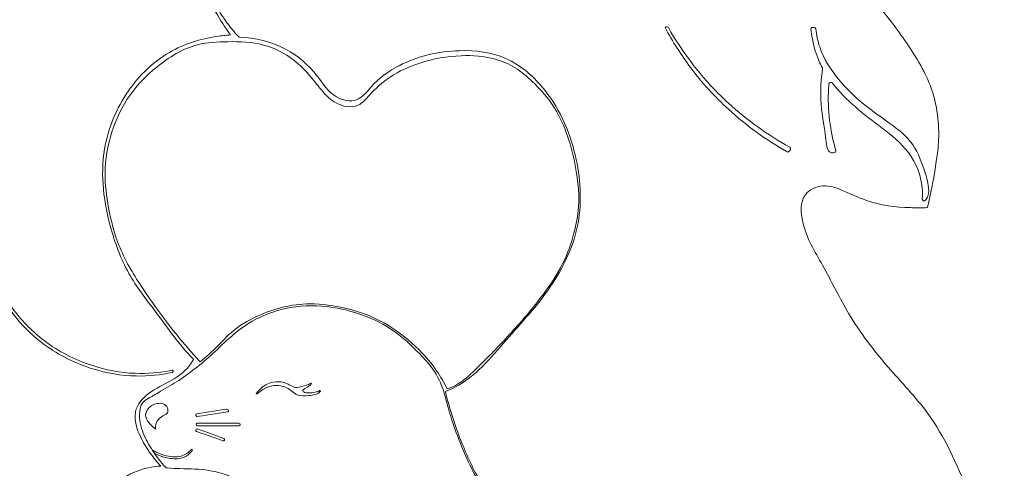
# Model space of a CAD drawing. Header units: millimetres. Extents: x -1459 to 125, y -3469 to 122.
# Tile 198 of 199: x -20 to 46, y 43 to 73. Entities that reach past the tile are written whole.
import ezdxf

# ---------------------------------------------------------------- set-up
doc = ezdxf.new("R2010")
doc.units = ezdxf.units.MM
doc.header["$MEASUREMENT"] = 0
doc.layers.add('Layer 1', color=7, linetype='Continuous')

msp = doc.modelspace()

# ---------------------------------------------------------------- linework, layer by layer
at = {"layer": 'Layer 1', "color": 18, "lineweight": 9}
for points, knots in [([(-6.2408, 71.6949), (-6.5921, 72.1958), (-6.9219, 72.712), (-7.2289, 73.2409), (-7.7159, 74.0804), (-8.1453, 74.9522), (-8.4942, 75.8558), (-8.7419, 76.4976), (-8.949, 77.1554), (-9.1127, 77.8241), (-9.3442, 78.769), (-9.4891, 79.7357), (-9.4502, 80.7202), (-9.42, 81.4823), (-9.2797, 82.2552), (-8.9159, 82.9133), (-8.6145, 83.4588), (-8.1597, 83.9255), (-7.6506, 84.2911), (-6.9936, 84.7629), (-6.2463, 85.0663), (-5.4854, 85.3593), (-5.0139, 85.5409), (-4.5371, 85.7185), (-4.1359, 86.0059), (-3.6657, 86.3427), (-3.2993, 86.8303), (-2.9849, 87.3322), (-2.4545, 88.1787), (-2.0718, 89.0659), (-1.5428, 89.8979), (-0.7498, 91.1449), (0.3719, 92.2677), (1.5238, 93.2352), (2.5363, 94.0857), (3.5722, 94.8163), (4.715, 95.3852), (6.2118, 96.1303), (7.8922, 96.598), (9.5852, 96.9162), (11.2405, 97.2273), (12.9079, 97.3954), (14.5625, 97.2806), (14.7316, 97.2689), (14.9005, 97.2542), (15.0259, 97.3464), (15.4085, 97.6276), (15.7277, 98.0384), (16.0315, 98.4643), (16.7108, 99.4168), (17.3124, 100.4448), (17.6283, 101.5537), (17.9212, 102.5822), (17.9682, 103.6801), (18.0795, 104.7473), (18.1779, 105.6909), (18.3265, 106.6105), (18.2531, 107.5938), (18.211, 108.1579), (18.0958, 108.743), (17.7671, 109.1559), (17.4537, 109.5497), (16.9461, 109.7869), (16.448, 109.989), (15.6489, 110.3132), (14.8743, 110.5469), (14.0875, 110.8221), (13.3408, 111.0834), (12.583, 111.3821), (11.9353, 111.8288), (11.2059, 112.3319), (10.6159, 113.0227), (10.0261, 113.7033), (9.1272, 114.7405), (8.2286, 115.754), (7.249, 116.6887), (6.3788, 117.519), (5.4447, 118.2872), (4.4719, 119.0146), (3.2265, 119.946), (1.9178, 120.8106), (0.48, 121.3748), (-1.0187, 121.9628), (-2.6577, 122.2243), (-4.2747, 122.2402), (-5.6034, 122.2534), (-6.9174, 122.1007), (-8.2257, 121.8768), (-10.2285, 121.534), (-12.2182, 121.0243), (-14.0722, 120.178), (-16.3619, 119.1327), (-18.4446, 117.5741), (-20.1754, 115.6719), (-21.744, 113.9479), (-23.0236, 111.9416), (-23.9544, 110.028), (-24.8588, 108.1687), (-25.434, 106.3969), (-25.5797, 103.8972), (-25.6211, 103.1887), (-25.6279, 102.4217), (-25.808, 101.7861), (-25.9483, 101.2913), (-26.1936, 100.8761), (-26.4402, 100.4594), (-27.2763, 99.0467), (-28.1265, 97.617), (-29.1983, 96.3829), (-30.6122, 94.7547), (-32.4118, 93.4671), (-34.198, 92.1815), (-35.6159, 91.161), (-37.0253, 90.1417), (-38.2249, 88.9182), (-39.7138, 87.3998), (-40.8795, 85.5668), (-41.9046, 83.6417), (-43.4215, 80.7934), (-44.6308, 77.7436), (-44.8205, 74.5816), (-44.8519, 74.0585), (-44.8554, 73.5323), (-44.8354, 73.0065)], [0, 0, 0, 0, 0.0243902, 0.0243902, 0.0243902, 0.0487805, 0.0487805, 0.0487805, 0.0731707, 0.0731707, 0.0731707, 0.097561, 0.097561, 0.097561, 0.1219512, 0.1219512, 0.1219512, 0.1463415, 0.1463415, 0.1463415, 0.1707317, 0.1707317, 0.1707317, 0.195122, 0.195122, 0.195122, 0.2195122, 0.2195122, 0.2195122, 0.2439024, 0.2439024, 0.2439024, 0.2682927, 0.2682927, 0.2682927, 0.2926829, 0.2926829, 0.2926829, 0.3170732, 0.3170732, 0.3170732, 0.3414634, 0.3414634, 0.3414634, 0.3658537, 0.3658537, 0.3658537, 0.3902439, 0.3902439, 0.3902439, 0.4146341, 0.4146341, 0.4146341, 0.4390244, 0.4390244, 0.4390244, 0.4634146, 0.4634146, 0.4634146, 0.4878049, 0.4878049, 0.4878049, 0.5121951, 0.5121951, 0.5121951, 0.5365854, 0.5365854, 0.5365854, 0.5609756, 0.5609756, 0.5609756, 0.5853659, 0.5853659, 0.5853659, 0.6097561, 0.6097561, 0.6097561, 0.6341463, 0.6341463, 0.6341463, 0.6585366, 0.6585366, 0.6585366, 0.6829268, 0.6829268, 0.6829268, 0.7073171, 0.7073171, 0.7073171, 0.7317073, 0.7317073, 0.7317073, 0.7560976, 0.7560976, 0.7560976, 0.7804878, 0.7804878, 0.7804878, 0.804878, 0.804878, 0.804878, 0.8292683, 0.8292683, 0.8292683, 0.8536585, 0.8536585, 0.8536585, 0.8780488, 0.8780488, 0.8780488, 0.902439, 0.902439, 0.902439, 0.9268293, 0.9268293, 0.9268293, 0.9512195, 0.9512195, 0.9512195, 0.9756098, 0.9756098, 0.9756098, 1, 1, 1, 1]), ([(40.4753, 60.1234), (40.8176, 61.5445), (40.9397, 62.3262), (41.0261, 62.9017), (41.1626, 63.8108), (41.2098, 64.2057), (41.2278, 64.6835), (41.2644, 65.6544), (41.1803, 66.9674), (40.6565, 68.3229), (40.2692, 69.3251), (39.6415, 70.3504), (38.9632, 71.3305), (38.3356, 72.2373), (37.6647, 73.1053), (36.9507, 73.9343), (36.0125, 75.0237), (35, 76.0455), (34.034, 77.1275), (33.0802, 78.1958), (32.1718, 79.3227), (31.4684, 80.5472), (31.0915, 81.2035), (30.7735, 81.8877), (30.5155, 82.5716), (30.3149, 83.1034), (30.1506, 83.6349), (30.009, 84.2808), (29.9255, 84.6621), (29.8498, 85.0833), (29.7636, 85.4548), (29.4841, 86.6586), (29.0933, 87.3407), (28.5494, 88.2298), (27.916, 89.2652), (27.075, 90.5811), (26.1388, 91.6538), (24.6511, 93.3584), (22.9229, 94.449), (21.0193, 95.3079), (19.5185, 95.985), (17.9085, 96.5182), (16.2695, 96.7856), (15.2459, 96.9525), (14.2111, 97.0159), (13.1776, 97.0059), (12.1032, 96.9955), (11.0304, 96.9058), (9.9648, 96.7369), (8.9441, 96.5751), (7.9302, 96.3407), (6.9619, 96.0195), (6.0222, 95.7078), (5.1256, 95.3145), (4.2114, 94.7964), (3.5366, 94.4139), (2.8523, 93.9635), (2.2555, 93.4999), (1.6797, 93.0527), (1.1853, 92.5933), (0.716, 92.1588), (0.2093, 91.6896), (-0.2682, 91.2496), (-0.7564, 90.6369), (-1.1694, 90.1185), (-1.5902, 89.4766), (-1.9295, 88.8771), (-2.2706, 88.2743), (-2.5293, 87.7144), (-2.8699, 87.1624), (-3.0845, 86.8146), (-3.3316, 86.47), (-3.6331, 86.1871), (-3.9306, 85.908), (-4.2811, 85.689), (-4.6492, 85.5147), (-5.0583, 85.3209), (-5.4889, 85.1822), (-5.9042, 85.0067), (-6.4438, 84.7788), (-6.9571, 84.489), (-7.4434, 84.1549), (-7.7803, 83.9235), (-8.1042, 83.6708), (-8.3698, 83.363), (-8.6542, 83.0334), (-8.8719, 82.6408), (-9.0124, 82.2273), (-9.1354, 81.8651), (-9.1991, 81.487), (-9.2365, 81.1066), (-9.2991, 80.4699), (-9.2879, 79.8271), (-9.2066, 79.1939), (-9.1199, 78.5184), (-8.9534, 77.854), (-8.7434, 77.2065), (-8.5238, 76.5295), (-8.2568, 75.8711), (-7.9664, 75.2191), (-7.5129, 74.2009), (-7.0025, 73.1985), (-6.3227, 72.3203), (-6.1128, 72.0491), (-5.8867, 71.7898), (-5.6486, 71.5419)], [0, 0, 0, 0, 0.0285714, 0.0285714, 0.0285714, 0.0571429, 0.0571429, 0.0571429, 0.0857143, 0.0857143, 0.0857143, 0.1142857, 0.1142857, 0.1142857, 0.1428571, 0.1428571, 0.1428571, 0.1714286, 0.1714286, 0.1714286, 0.2, 0.2, 0.2, 0.2285714, 0.2285714, 0.2285714, 0.2571429, 0.2571429, 0.2571429, 0.2857143, 0.2857143, 0.2857143, 0.3142857, 0.3142857, 0.3142857, 0.3428571, 0.3428571, 0.3428571, 0.3714286, 0.3714286, 0.3714286, 0.4, 0.4, 0.4, 0.4285714, 0.4285714, 0.4285714, 0.4571429, 0.4571429, 0.4571429, 0.4857143, 0.4857143, 0.4857143, 0.5142857, 0.5142857, 0.5142857, 0.5428571, 0.5428571, 0.5428571, 0.5714286, 0.5714286, 0.5714286, 0.6, 0.6, 0.6, 0.6285714, 0.6285714, 0.6285714, 0.6571429, 0.6571429, 0.6571429, 0.6857143, 0.6857143, 0.6857143, 0.7142857, 0.7142857, 0.7142857, 0.7428571, 0.7428571, 0.7428571, 0.7714286, 0.7714286, 0.7714286, 0.8, 0.8, 0.8, 0.8285714, 0.8285714, 0.8285714, 0.8571429, 0.8571429, 0.8571429, 0.8857143, 0.8857143, 0.8857143, 0.9142857, 0.9142857, 0.9142857, 0.9428571, 0.9428571, 0.9428571, 0.9714286, 0.9714286, 0.9714286, 1, 1, 1, 1]), ([(22.894, 72.1953), (23.3962, 71.2541), (23.9712, 70.3496), (24.6133, 69.4975), (25.368, 68.4961), (26.2154, 67.5672), (27.1414, 66.719), (28.3355, 65.6251), (29.6604, 64.6656), (31.0681, 63.8622)], [0, 0, 0, 0, 0.3333333, 0.3333333, 0.3333333, 0.6666667, 0.6666667, 0.6666667, 1, 1, 1, 1]), ([(31.2497, 64.1697), (29.7743, 64.9935), (28.3867, 65.9882), (27.1414, 67.1289), (26.2154, 67.9771), (25.368, 68.9061), (24.6133, 69.9075), (24.0665, 70.6331), (23.5684, 71.3967), (23.1225, 72.1886)], [0, 0, 0, 0, 0.3333333, 0.3333333, 0.3333333, 0.6666667, 0.6666667, 0.6666667, 1, 1, 1, 1]), ([(32.7805, 72.1993), (32.7451, 72.1998), (32.7039, 72.1735), (32.6922, 72.1603), (32.6687, 72.1338), (32.6617, 72.0854), (32.6641, 72.0679)], [0, 0, 0, 0, 0.5, 0.5, 0.5, 1, 1, 1, 1]), ([(32.6641, 72.0679), (32.6918, 71.8642), (32.726, 71.6612), (32.7655, 71.4589), (32.8643, 70.9532), (32.9965, 70.4521), (33.1988, 69.9795), (33.2709, 69.8114), (33.3518, 69.6468), (33.44, 69.4862)], [0, 0, 0, 0, 0.3333333, 0.3333333, 0.3333333, 0.6666667, 0.6666667, 0.6666667, 1, 1, 1, 1]), ([(40.3438, 60.6106), (40.4126, 60.6977), (40.469, 60.793), (40.5059, 60.8943), (40.5889, 61.122), (40.5736, 61.3798), (40.5358, 61.6265), (40.4766, 62.0121), (40.3623, 62.3704), (40.2369, 62.7323), (40.0204, 63.3572), (39.7708, 63.9927), (39.3702, 64.5105), (39.0383, 64.9396), (38.6025, 65.2878), (38.1599, 65.6162), (37.6054, 66.0275), (37.0401, 66.4077), (36.5012, 66.8266), (35.7773, 67.3894), (35.1012, 68.0221), (34.5138, 68.7393), (33.9833, 69.387), (33.5253, 70.1037), (33.2586, 70.8911), (33.127, 71.2797), (33.042, 71.6856), (32.9966, 72.0948)], [0, 0, 0, 0, 0.1111111, 0.1111111, 0.1111111, 0.2222222, 0.2222222, 0.2222222, 0.3333333, 0.3333333, 0.3333333, 0.4444444, 0.4444444, 0.4444444, 0.5555556, 0.5555556, 0.5555556, 0.6666667, 0.6666667, 0.6666667, 0.7777778, 0.7777778, 0.7777778, 0.8888889, 0.8888889, 0.8888889, 1, 1, 1, 1]), ([(-8.7078, 49.9481), (-8.8921, 50.1386), (-9.0717, 50.3332), (-9.2457, 50.5324), (-9.9343, 51.3207), (-10.535, 52.1806), (-11.1643, 53.0229), (-11.779, 53.8457), (-12.4212, 54.6516), (-12.9353, 55.5318), (-13.5031, 56.5039), (-13.9148, 57.5666), (-14.2266, 58.668), (-14.7237, 60.4231), (-14.9672, 62.2762), (-14.6694, 64.0548), (-14.4374, 65.4403), (-13.8769, 66.7804), (-13.0644, 67.9473), (-12.3366, 68.9926), (-11.4065, 69.8988), (-10.3157, 70.53), (-9.3472, 71.0904), (-8.2519, 71.4342), (-7.1426, 71.6), (-6.8428, 71.6448), (-6.542, 71.6766), (-6.2408, 71.6949)], [0, 0, 0, 0, 0.1111111, 0.1111111, 0.1111111, 0.2222222, 0.2222222, 0.2222222, 0.3333333, 0.3333333, 0.3333333, 0.4444444, 0.4444444, 0.4444444, 0.5555556, 0.5555556, 0.5555556, 0.6666667, 0.6666667, 0.6666667, 0.7777778, 0.7777778, 0.7777778, 0.8888889, 0.8888889, 0.8888889, 1, 1, 1, 1]), ([(-5.6486, 71.5419), (-4.5746, 71.5054), (-3.4857, 71.25), (-2.5382, 70.7458), (-1.7143, 70.3074), (-0.9973, 69.681), (-0.4207, 68.9407), (-0.0287, 68.4374), (0.2984, 67.8815), (0.8637, 67.5522), (1.2731, 67.3136), (1.8074, 67.1939), (2.2175, 67.3439), (2.6077, 67.4865), (2.8856, 67.8732), (3.1895, 68.2117), (3.7385, 68.8231), (4.3727, 69.2773), (5.064, 69.6349), (6.2931, 70.2708), (7.7027, 70.6013), (9.1255, 70.6416), (10.1907, 70.6718), (11.2633, 70.5393), (12.2149, 70.1209), (13.249, 69.6663), (14.1402, 68.8741), (14.8531, 67.9687), (15.9137, 66.6219), (16.5797, 65.0245), (16.9359, 63.3519), (17.2558, 61.85), (17.3259, 60.2874), (17.0053, 58.8045), (16.6966, 57.3759), (16.0253, 56.0212), (15.2002, 54.8125), (14.3273, 53.5335), (13.2821, 52.4179), (12.2496, 51.237), (11.21, 50.0479), (10.1832, 48.7925), (8.813, 48.0781), (8.6055, 47.9699), (8.39, 47.8741), (8.1693, 47.7891)], [0, 0, 0, 0, 0.0666667, 0.0666667, 0.0666667, 0.1333333, 0.1333333, 0.1333333, 0.2, 0.2, 0.2, 0.2666667, 0.2666667, 0.2666667, 0.3333333, 0.3333333, 0.3333333, 0.4, 0.4, 0.4, 0.4666667, 0.4666667, 0.4666667, 0.5333333, 0.5333333, 0.5333333, 0.6, 0.6, 0.6, 0.6666667, 0.6666667, 0.6666667, 0.7333333, 0.7333333, 0.7333333, 0.8, 0.8, 0.8, 0.8666667, 0.8666667, 0.8666667, 0.9333333, 0.9333333, 0.9333333, 1, 1, 1, 1]), ([(8.2833, 47.9666), (8.4751, 48.0285), (8.6623, 48.1037), (8.8395, 48.1955), (9.4399, 48.5063), (9.9263, 49.0068), (10.4119, 49.4899), (10.8002, 49.8762), (11.1879, 50.2513), (11.5634, 50.6414), (11.9145, 51.0062), (12.255, 51.3841), (12.5957, 51.7611), (12.9822, 52.1887), (13.3691, 52.6152), (13.7393, 53.0555), (14.0689, 53.4476), (14.3852, 53.8507), (14.6922, 54.2626), (15.187, 54.9263), (15.6578, 55.6127), (16.0264, 56.3511), (16.3548, 57.0092), (16.6021, 57.7087), (16.7887, 58.4238), (16.9379, 58.9954), (17.0482, 59.577), (17.0905, 60.1629), (17.1668, 61.2212), (17.0209, 62.2933), (16.7927, 63.3371), (16.6375, 64.047), (16.4441, 64.7438), (16.175, 65.4156), (15.9279, 66.0325), (15.6169, 66.6283), (15.2339, 67.1705), (14.8718, 67.683), (14.4454, 68.1477), (13.9887, 68.5823), (13.633, 68.9208), (13.2589, 69.2412), (12.8425, 69.4969), (12.4358, 69.7466), (11.9888, 69.9346), (11.5275, 70.0647), (10.7825, 70.2748), (10.0004, 70.3336), (9.2263, 70.3038), (8.2868, 70.2676), (7.3591, 70.101), (6.4619, 69.8107), (5.755, 69.5819), (5.067, 69.2763), (4.4595, 68.8693), (3.9567, 68.5323), (3.5089, 68.1257), (3.0848, 67.6589), (2.8495, 67.3999), (2.6214, 67.1223), (2.3227, 66.9865), (1.8857, 66.7877), (1.2973, 66.8922), (0.8434, 67.1359), (0.4812, 67.3303), (0.2045, 67.6134), (-0.0532, 67.9129), (-0.33, 68.2346), (-0.585, 68.5751), (-0.8601, 68.8991), (-1.2024, 69.3022), (-1.5758, 69.6798), (-1.9958, 70.0049), (-2.5942, 70.4683), (-3.287, 70.8252), (-4.0131, 71.021), (-4.7897, 71.2305), (-5.6041, 71.2554), (-6.4188, 71.2452), (-7.1025, 71.2366), (-7.7863, 71.2031), (-8.436, 71.036), (-9.4343, 70.7792), (-10.352, 70.2069), (-11.1706, 69.5417), (-11.8591, 68.9822), (-12.4775, 68.3569), (-12.9787, 67.6439), (-13.5, 66.9023), (-13.8943, 66.0656), (-14.1741, 65.1933), (-14.4617, 64.2966), (-14.6282, 63.3621), (-14.6373, 62.4289), (-14.6449, 61.6487), (-14.5426, 60.8694), (-14.3982, 60.0978), (-14.2388, 59.2455), (-14.0282, 58.4026), (-13.7109, 57.6023), (-13.3247, 56.6285), (-12.7804, 55.7178), (-12.2016, 54.8379), (-11.7209, 54.1071), (-11.2164, 53.3977), (-10.6924, 52.7011), (-10.1624, 51.9965), (-9.6125, 51.305), (-9.0338, 50.639), (-8.7838, 50.3513), (-8.5285, 50.0683), (-8.2684, 49.7898)], [0, 0, 0, 0, 0.027027, 0.027027, 0.027027, 0.0540541, 0.0540541, 0.0540541, 0.0810811, 0.0810811, 0.0810811, 0.1081081, 0.1081081, 0.1081081, 0.1351351, 0.1351351, 0.1351351, 0.1621622, 0.1621622, 0.1621622, 0.1891892, 0.1891892, 0.1891892, 0.2162162, 0.2162162, 0.2162162, 0.2432432, 0.2432432, 0.2432432, 0.2702703, 0.2702703, 0.2702703, 0.2972973, 0.2972973, 0.2972973, 0.3243243, 0.3243243, 0.3243243, 0.3513514, 0.3513514, 0.3513514, 0.3783784, 0.3783784, 0.3783784, 0.4054054, 0.4054054, 0.4054054, 0.4324324, 0.4324324, 0.4324324, 0.4594595, 0.4594595, 0.4594595, 0.4864865, 0.4864865, 0.4864865, 0.5135135, 0.5135135, 0.5135135, 0.5405405, 0.5405405, 0.5405405, 0.5675676, 0.5675676, 0.5675676, 0.5945946, 0.5945946, 0.5945946, 0.6216216, 0.6216216, 0.6216216, 0.6486486, 0.6486486, 0.6486486, 0.6756757, 0.6756757, 0.6756757, 0.7027027, 0.7027027, 0.7027027, 0.7297297, 0.7297297, 0.7297297, 0.7567568, 0.7567568, 0.7567568, 0.7837838, 0.7837838, 0.7837838, 0.8108108, 0.8108108, 0.8108108, 0.8378378, 0.8378378, 0.8378378, 0.8648649, 0.8648649, 0.8648649, 0.8918919, 0.8918919, 0.8918919, 0.9189189, 0.9189189, 0.9189189, 0.9459459, 0.9459459, 0.9459459, 0.972973, 0.972973, 0.972973, 1, 1, 1, 1]), ([(33.4531, 69.4135), (33.3499, 68.7141), (33.3022, 68.0113), (33.3333, 67.3645), (33.3744, 66.5123), (33.5523, 65.7573), (33.677, 64.6599), (33.7188, 64.2924), (33.7546, 63.8865), (34.0058, 63.8081), (34.0741, 63.7868), (34.1583, 63.7898), (34.2446, 63.8067)], [0, 0, 0, 0, 0.25, 0.25, 0.25, 0.5, 0.5, 0.5, 0.75, 0.75, 0.75, 1, 1, 1, 1]), ([(34.3337, 63.9519), (34.1696, 64.5317), (34.0457, 65.1234), (33.9609, 65.7208), (33.8633, 66.4088), (33.8174, 67.1044), (33.8414, 67.7979), (33.8485, 68.0024), (33.8616, 68.2068), (33.8804, 68.4106)], [0, 0, 0, 0, 0.3333333, 0.3333333, 0.3333333, 0.6666667, 0.6666667, 0.6666667, 1, 1, 1, 1]), ([(33.8804, 68.4106), (33.8852, 68.4615), (33.9363, 68.5025), (33.9607, 68.5103), (34.0094, 68.5258), (34.0671, 68.4947), (34.0837, 68.4752)], [0, 0, 0, 0, 0.5, 0.5, 0.5, 1, 1, 1, 1]), ([(34.0837, 68.4752), (34.5701, 67.9072), (35.0898, 67.3643), (35.6495, 66.8714), (36.2207, 66.3684), (36.8336, 65.9174), (37.4426, 65.4519), (38.0846, 64.9612), (38.7222, 64.4544), (39.2059, 63.8081), (39.7147, 63.1282), (40.0531, 62.2937), (40.1323, 61.4472), (40.1559, 61.1953), (40.1565, 60.9423), (40.1374, 60.6911)], [0, 0, 0, 0, 0.2, 0.2, 0.2, 0.4, 0.4, 0.4, 0.6, 0.6, 0.6, 0.8, 0.8, 0.8, 1, 1, 1, 1]), ([(31.2908, 64.0061), (31.3088, 64.0342), (31.3096, 64.0806), (31.3056, 64.0968), (31.2974, 64.1291), (31.2643, 64.1615), (31.2497, 64.1697)], [0, 0, 0, 0, 0.5, 0.5, 0.5, 1, 1, 1, 1]), ([(34.2446, 63.8067), (34.2778, 63.8132), (34.3122, 63.8454), (34.321, 63.8598), (34.3387, 63.8886), (34.3383, 63.9356), (34.3337, 63.9519)], [0, 0, 0, 0, 0.5, 0.5, 0.5, 1, 1, 1, 1]), ([(37.2861, -4.5856), (37.9381, -3.6101), (38.4315, -2.5083), (38.8242, -1.3241), (38.9875, -0.8319), (39.1333, -0.3255), (39.0325, 0.1339), (38.9432, 0.5408), (38.6603, 0.9108), (38.4077, 1.2794), (38.1522, 1.6521), (37.9276, 2.0234), (37.644, 2.3555), (37.3946, 2.6475), (37.0997, 2.9093), (36.915, 3.2581), (36.7579, 3.5548), (36.6807, 3.9145), (36.7415, 4.23), (36.8232, 4.6546), (37.1547, 4.9991), (37.4704, 5.3408), (38.4147, 6.3629), (39.2176, 7.3596), (39.9698, 8.4303), (40.6335, 9.3752), (41.2578, 10.3776), (41.8096, 11.4156), (43.1363, 13.9115), (44.0437, 16.6125), (44.6213, 19.3649), (45.1195, 21.7388), (45.3723, 24.1509), (45.4892, 26.5853), (45.6317, 29.5534), (45.5721, 32.5546), (44.9685, 35.4371), (44.5671, 37.3536), (43.9253, 39.2177), (43.1981, 41.0606), (42.4666, 42.9145), (41.6486, 44.7471), (40.4905, 46.337), (39.6971, 47.4262), (38.7441, 48.4015), (37.8523, 49.4265), (36.8769, 50.5475), (35.9747, 51.728), (35.2141, 53.0019), (34.5786, 54.0663), (34.0419, 55.1959), (33.4437, 56.265), (32.9331, 57.1775), (32.3777, 58.046), (32.1246, 59.1461), (31.9771, 59.7877), (31.9323, 60.5081), (32.2982, 60.9859), (32.5594, 61.3271), (33.03, 61.5447), (33.4784, 61.5761), (33.9135, 61.6065), (34.3277, 61.4618), (34.7281, 61.2984), (35.2927, 61.0679), (35.8296, 60.8002), (36.3943, 60.6041), (37.3298, 60.2793), (38.3413, 60.151), (39.3449, 60.1181), (39.723, 60.1057), (40.0999, 60.1068), (40.4753, 60.1234)], [0, 0, 0, 0, 0.0416667, 0.0416667, 0.0416667, 0.0833333, 0.0833333, 0.0833333, 0.125, 0.125, 0.125, 0.1666667, 0.1666667, 0.1666667, 0.2083333, 0.2083333, 0.2083333, 0.25, 0.25, 0.25, 0.2916667, 0.2916667, 0.2916667, 0.3333333, 0.3333333, 0.3333333, 0.375, 0.375, 0.375, 0.4166667, 0.4166667, 0.4166667, 0.4583333, 0.4583333, 0.4583333, 0.5, 0.5, 0.5, 0.5416667, 0.5416667, 0.5416667, 0.5833333, 0.5833333, 0.5833333, 0.625, 0.625, 0.625, 0.6666667, 0.6666667, 0.6666667, 0.7083333, 0.7083333, 0.7083333, 0.75, 0.75, 0.75, 0.7916667, 0.7916667, 0.7916667, 0.8333333, 0.8333333, 0.8333333, 0.875, 0.875, 0.875, 0.9166667, 0.9166667, 0.9166667, 0.9583333, 0.9583333, 0.9583333, 1, 1, 1, 1]), ([(40.1374, 60.6911), (40.1331, 60.6341), (40.1841, 60.5849), (40.2108, 60.5745), (40.264, 60.5537), (40.3261, 60.5881), (40.3438, 60.6106)], [0, 0, 0, 0, 0.5, 0.5, 0.5, 1, 1, 1, 1]), ([(-22.6405, 56.9216), (-22.5431, 56.4752), (-22.4152, 56.0348), (-22.2554, 55.6061), (-21.8984, 54.6475), (-21.3822, 53.747), (-20.752, 52.9381), (-20.1587, 52.1766), (-19.4643, 51.4964), (-18.6879, 50.9255), (-17.7233, 50.2164), (-16.6323, 49.6761), (-15.4868, 49.32), (-14.533, 49.0235), (-13.5416, 48.8547), (-12.5448, 48.8354), (-11.7275, 48.8196), (-10.9065, 48.9043), (-10.1079, 49.0769)], [0, 0, 0, 0, 0.1666667, 0.1666667, 0.1666667, 0.3333333, 0.3333333, 0.3333333, 0.5, 0.5, 0.5, 0.6666667, 0.6666667, 0.6666667, 0.8333333, 0.8333333, 0.8333333, 1, 1, 1, 1]), ([(-10.1364, 49.2224), (-10.9508, 49.0577), (-11.7872, 48.9842), (-12.618, 49.0146), (-13.6144, 49.051), (-14.6028, 49.2367), (-15.5513, 49.5496), (-16.6905, 49.9253), (-17.7721, 50.4843), (-18.7243, 51.2099), (-19.4908, 51.794), (-20.1735, 52.4861), (-20.7536, 53.2576), (-21.3698, 54.0772), (-21.8704, 54.9865), (-22.211, 55.951), (-22.3271, 56.2799), (-22.4246, 56.6152), (-22.5042, 56.9546)], [0, 0, 0, 0, 0.1666667, 0.1666667, 0.1666667, 0.3333333, 0.3333333, 0.3333333, 0.5, 0.5, 0.5, 0.6666667, 0.6666667, 0.6666667, 0.8333333, 0.8333333, 0.8333333, 1, 1, 1, 1]), ([(17.7675, -4.5856), (18.1472, -4.257), (18.5019, -3.8977), (18.8265, -3.5151), (19.2836, -2.9763), (19.681, -2.3912), (20.0018, -1.7521), (20.2193, -1.3188), (20.4016, -0.8608), (20.4465, -0.3862), (20.4798, -0.0351), (20.4378, 0.3251), (20.3274, 0.67), (20.2269, 0.9843), (20.0695, 1.2859), (19.835, 1.5037), (19.6334, 1.6909), (19.3747, 1.8162), (19.1119, 1.916), (18.7805, 2.0419), (18.4425, 2.1274), (18.1166, 2.2531), (17.9025, 2.3356), (17.6936, 2.4355), (17.5178, 2.5954), (17.3704, 2.7294), (17.2463, 2.9057), (17.192, 3.0943), (17.1495, 3.2415), (17.1497, 3.3963), (17.1648, 3.547), (17.2234, 4.1318), (17.5075, 4.656), (17.7238, 5.2005), (18.2141, 6.435), (18.3559, 7.7742), (18.4189, 9.1115), (18.5113, 11.0745), (18.4341, 13.0334), (17.9972, 14.9251), (17.8842, 15.4146), (17.7471, 15.8996), (17.5854, 16.3761), (17.3579, 17.0467), (17.0818, 17.7005), (16.7717, 18.3369), (16.4185, 19.0617), (16.0211, 19.7639), (15.605, 20.4546), (15.208, 21.1136), (14.7941, 21.7621), (14.3893, 22.4154), (13.9586, 23.1107), (13.5383, 23.8114), (13.1638, 24.5436), (12.8534, 25.1507), (12.5745, 25.7795), (12.3206, 26.3943), (12.091, 26.9506), (11.8819, 27.4955), (11.7621, 28.16), (11.6627, 28.7117), (11.6248, 29.3459), (11.7522, 29.8054), (11.8238, 30.0636), (11.9475, 30.2667), (12.135, 30.4455), (12.3291, 30.6307), (12.5916, 30.7898), (12.8811, 30.8697), (13.3064, 30.9871), (13.7902, 30.9335), (14.2442, 30.9232), (14.6486, 30.9141), (15.0294, 30.9393), (15.3988, 31.0635), (15.7225, 31.1724), (16.0375, 31.3572), (16.2702, 31.5882), (16.4516, 31.7683), (16.583, 31.9764), (16.6639, 32.197), (16.7437, 32.4145), (16.7744, 32.6442), (16.7591, 32.8864), (16.7409, 33.1746), (16.6576, 33.4807), (16.4989, 33.7627), (16.2407, 34.2214), (15.7829, 34.6166), (15.3854, 35.0129), (14.5383, 35.8577), (13.9652, 36.708), (13.3516, 37.5782), (12.8915, 38.2309), (12.4085, 38.8949), (11.9183, 39.5441), (11.5627, 40.0149), (11.2032, 40.4781), (10.8792, 40.9653), (10.2361, 41.9322), (9.7326, 42.994), (9.2814, 44.0725), (8.9971, 44.7521), (8.7335, 45.4383), (8.5265, 46.141), (8.3985, 46.5759), (8.2921, 47.0172), (8.1638, 47.4548), (8.0393, 47.8792), (7.8943, 48.3002), (7.6932, 48.6901), (7.3321, 49.3901), (6.7902, 49.9897), (6.2226, 50.5528), (5.6815, 51.0896), (5.1171, 51.5931), (4.4873, 52.0038), (3.8352, 52.429), (3.1132, 52.7547), (2.3696, 53.0038), (1.6741, 53.2369), (0.9598, 53.403), (0.2323, 53.4842), (-0.6932, 53.5876), (-1.6401, 53.5535), (-2.552, 53.3568), (-3.2593, 53.2042), (-3.9456, 52.9539), (-4.5814, 52.6117), (-5.0917, 52.337), (-5.5695, 52.0032), (-6.0127, 51.6313), (-6.4488, 51.2654), (-6.8513, 50.8627), (-7.2675, 50.4744), (-8.0247, 49.768), (-8.8272, 49.1091), (-9.6984, 48.543), (-10.097, 48.284), (-10.5099, 48.0444), (-10.9154, 47.8077), (-11.2325, 47.6226), (-11.5451, 47.4392), (-11.866, 47.2489), (-11.9469, 47.2009), (-12.0284, 47.1525), (-12.0919, 47.0823), (-12.1953, 46.968), (-12.2512, 46.7961), (-12.2844, 46.623), (-12.381, 46.1195), (-12.2853, 45.6064), (-12.1369, 45.169), (-11.9869, 44.7273), (-11.7831, 44.3629), (-11.5522, 43.9977), (-11.2968, 43.5935), (-11.0082, 43.1885), (-10.6835, 42.8215), (-10.6198, 42.7495), (-10.5547, 42.6789), (-10.4625, 42.6686), (-10.1812, 42.6369), (-9.8893, 42.6308), (-9.5936, 42.625), (-8.9532, 42.6125), (-8.2945, 42.6017), (-7.6564, 42.5015), (-7.1082, 42.4154), (-6.5753, 42.2634), (-6.0822, 42.0317), (-5.6365, 41.8223), (-5.2233, 41.5479), (-4.8095, 41.2579), (-4.2685, 40.8788), (-3.7263, 40.4731), (-3.3071, 40.0136), (-2.8908, 39.5571), (-2.5958, 39.0474), (-2.2716, 38.4395), (-2.1277, 38.1696), (-1.978, 37.8802), (-1.7787, 37.6687), (-1.69, 37.5745), (-1.5914, 37.4957), (-1.4883, 37.4243), (-1.1553, 37.1937), (-0.7746, 37.0396), (-0.3851, 36.8762), (-0.0582, 36.7391), (0.2749, 36.5955), (0.5068, 36.3468), (0.7048, 36.1346), (0.829, 35.8457), (0.899, 35.5527), (0.9881, 35.1794), (0.9892, 34.7993), (0.948, 34.4253), (0.8914, 33.9106), (0.7549, 33.4075), (0.5853, 32.9154), (0.4171, 32.4274), (0.2164, 31.9504), (-0.052, 31.5135), (-0.3705, 30.9949), (-0.7843, 30.5329), (-1.2481, 30.1311), (-1.7449, 29.7007), (-2.2991, 29.3393), (-2.8951, 29.0723), (-3.5764, 28.7671), (-4.3123, 28.5853), (-5.052, 28.4742), (-5.457, 28.4134), (-5.8633, 28.3738), (-6.2676, 28.3174), (-6.515, 28.2828), (-6.7617, 28.242), (-7.0029, 28.1703), (-7.3942, 28.0541), (-7.7713, 27.8568), (-8.0618, 27.5723), (-8.2956, 27.3432), (-8.4734, 27.0576), (-8.5912, 26.7487), (-8.7536, 26.3227), (-8.8022, 25.8523), (-8.7284, 25.4056), (-8.6754, 25.0844), (-8.5592, 24.7754), (-8.3951, 24.4938), (-8.1874, 24.1374), (-7.9032, 23.8247), (-7.5716, 23.582), (-7.1462, 23.2707), (-6.6429, 23.0746), (-6.1304, 22.9448), (-5.2546, 22.723), (-4.352, 22.6951), (-3.454, 22.6506), (-2.6813, 22.6124), (-1.9122, 22.5618), (-1.1402, 22.533), (-0.6992, 22.5165), (-0.2572, 22.5072), (0.1833, 22.533), (0.6212, 22.5587), (1.0576, 22.6192), (1.4971, 22.6016), (1.8208, 22.5887), (2.1462, 22.5334), (2.448, 22.4153), (2.8378, 22.2629), (3.1884, 22.0056), (3.4677, 21.6899), (3.7916, 21.3236), (4.0196, 20.8787), (4.1441, 20.4055), (4.2796, 19.8908), (4.2928, 19.3427), (4.1833, 18.8271), (4.0808, 18.344), (3.8707, 17.8894), (3.5853, 17.4741), (3.284, 17.0357), (2.8989, 16.6412), (2.4284, 16.4251), (2.1275, 16.2869), (1.7917, 16.2218), (1.4578, 16.1898), (1.0706, 16.1527), (0.6858, 16.1603), (0.301, 16.131), (-0.1098, 16.0997), (-0.5208, 16.0264), (-0.9147, 15.9055), (-1.3184, 15.7816), (-1.7041, 15.6077), (-2.0912, 15.4349), (-2.6981, 15.1639), (-3.3084, 14.8954), (-3.8461, 14.5035), (-4.2648, 14.1984), (-4.6395, 13.8185), (-4.905, 13.3761), (-5.1959, 12.8909), (-5.3557, 12.3305), (-5.4441, 11.7682), (-5.5363, 11.1818), (-5.5509, 10.5932), (-5.5617, 10.0035), (-5.5728, 9.4051), (-5.58, 8.8054), (-5.5228, 8.2092), (-5.4734, 7.6944), (-5.3758, 7.1822), (-5.2174, 6.6901), (-5.0852, 6.2791), (-4.9104, 5.8821), (-4.7428, 5.4857), (-4.5304, 4.9836), (-4.3297, 4.4826), (-4.1071, 3.983), (-3.9447, 3.6184), (-3.7706, 3.2546), (-3.6607, 2.8722), (-3.4876, 2.2696), (-3.4738, 1.6208), (-3.5439, 0.9931), (-3.5935, 0.5487), (-3.6851, 0.1149), (-3.7781, -0.3206), (-3.8423, -0.622), (-3.9072, -0.9243), (-3.925, -1.2322), (-3.9435, -1.5545), (-3.9105, -1.883), (-3.8126, -2.1901), (-3.7015, -2.5382), (-3.5071, -2.8587), (-3.3043, -3.1638), (-3.0812, -3.4995), (-2.8481, -3.8165), (-2.6656, -4.1742), (-2.5937, -4.3152), (-2.5297, -4.4626), (-2.4272, -4.5856)], [0, 0, 0, 0, 0.0091743, 0.0091743, 0.0091743, 0.0183486, 0.0183486, 0.0183486, 0.0275229, 0.0275229, 0.0275229, 0.0366972, 0.0366972, 0.0366972, 0.0458716, 0.0458716, 0.0458716, 0.0550459, 0.0550459, 0.0550459, 0.0642202, 0.0642202, 0.0642202, 0.0733945, 0.0733945, 0.0733945, 0.0825688, 0.0825688, 0.0825688, 0.0917431, 0.0917431, 0.0917431, 0.1009174, 0.1009174, 0.1009174, 0.1100917, 0.1100917, 0.1100917, 0.1192661, 0.1192661, 0.1192661, 0.1284404, 0.1284404, 0.1284404, 0.1376147, 0.1376147, 0.1376147, 0.146789, 0.146789, 0.146789, 0.1559633, 0.1559633, 0.1559633, 0.1651376, 0.1651376, 0.1651376, 0.1743119, 0.1743119, 0.1743119, 0.1834862, 0.1834862, 0.1834862, 0.1926606, 0.1926606, 0.1926606, 0.2018349, 0.2018349, 0.2018349, 0.2110092, 0.2110092, 0.2110092, 0.2201835, 0.2201835, 0.2201835, 0.2293578, 0.2293578, 0.2293578, 0.2385321, 0.2385321, 0.2385321, 0.2477064, 0.2477064, 0.2477064, 0.2568807, 0.2568807, 0.2568807, 0.266055, 0.266055, 0.266055, 0.2752294, 0.2752294, 0.2752294, 0.2844037, 0.2844037, 0.2844037, 0.293578, 0.293578, 0.293578, 0.3027523, 0.3027523, 0.3027523, 0.3119266, 0.3119266, 0.3119266, 0.3211009, 0.3211009, 0.3211009, 0.3302752, 0.3302752, 0.3302752, 0.3394495, 0.3394495, 0.3394495, 0.3486239, 0.3486239, 0.3486239, 0.3577982, 0.3577982, 0.3577982, 0.3669725, 0.3669725, 0.3669725, 0.3761468, 0.3761468, 0.3761468, 0.3853211, 0.3853211, 0.3853211, 0.3944954, 0.3944954, 0.3944954, 0.4036697, 0.4036697, 0.4036697, 0.412844, 0.412844, 0.412844, 0.4220183, 0.4220183, 0.4220183, 0.4311927, 0.4311927, 0.4311927, 0.440367, 0.440367, 0.440367, 0.4495413, 0.4495413, 0.4495413, 0.4587156, 0.4587156, 0.4587156, 0.4678899, 0.4678899, 0.4678899, 0.4770642, 0.4770642, 0.4770642, 0.4862385, 0.4862385, 0.4862385, 0.4954128, 0.4954128, 0.4954128, 0.5045872, 0.5045872, 0.5045872, 0.5137615, 0.5137615, 0.5137615, 0.5229358, 0.5229358, 0.5229358, 0.5321101, 0.5321101, 0.5321101, 0.5412844, 0.5412844, 0.5412844, 0.5504587, 0.5504587, 0.5504587, 0.559633, 0.559633, 0.559633, 0.5688073, 0.5688073, 0.5688073, 0.5779817, 0.5779817, 0.5779817, 0.587156, 0.587156, 0.587156, 0.5963303, 0.5963303, 0.5963303, 0.6055046, 0.6055046, 0.6055046, 0.6146789, 0.6146789, 0.6146789, 0.6238532, 0.6238532, 0.6238532, 0.6330275, 0.6330275, 0.6330275, 0.6422018, 0.6422018, 0.6422018, 0.6513761, 0.6513761, 0.6513761, 0.6605505, 0.6605505, 0.6605505, 0.6697248, 0.6697248, 0.6697248, 0.6788991, 0.6788991, 0.6788991, 0.6880734, 0.6880734, 0.6880734, 0.6972477, 0.6972477, 0.6972477, 0.706422, 0.706422, 0.706422, 0.7155963, 0.7155963, 0.7155963, 0.7247706, 0.7247706, 0.7247706, 0.733945, 0.733945, 0.733945, 0.7431193, 0.7431193, 0.7431193, 0.7522936, 0.7522936, 0.7522936, 0.7614679, 0.7614679, 0.7614679, 0.7706422, 0.7706422, 0.7706422, 0.7798165, 0.7798165, 0.7798165, 0.7889908, 0.7889908, 0.7889908, 0.7981651, 0.7981651, 0.7981651, 0.8073394, 0.8073394, 0.8073394, 0.8165138, 0.8165138, 0.8165138, 0.8256881, 0.8256881, 0.8256881, 0.8348624, 0.8348624, 0.8348624, 0.8440367, 0.8440367, 0.8440367, 0.853211, 0.853211, 0.853211, 0.8623853, 0.8623853, 0.8623853, 0.8715596, 0.8715596, 0.8715596, 0.8807339, 0.8807339, 0.8807339, 0.8899083, 0.8899083, 0.8899083, 0.8990826, 0.8990826, 0.8990826, 0.9082569, 0.9082569, 0.9082569, 0.9174312, 0.9174312, 0.9174312, 0.9266055, 0.9266055, 0.9266055, 0.9357798, 0.9357798, 0.9357798, 0.9449541, 0.9449541, 0.9449541, 0.9541284, 0.9541284, 0.9541284, 0.9633028, 0.9633028, 0.9633028, 0.9724771, 0.9724771, 0.9724771, 0.9816514, 0.9816514, 0.9816514, 0.9908257, 0.9908257, 0.9908257, 1, 1, 1, 1]), ([(-8.2684, 49.7898), (-7.8635, 50.1201), (-7.4628, 50.4569), (-7.0934, 50.8272), (-6.7911, 51.1301), (-6.5098, 51.4553), (-6.1914, 51.7389), (-5.6776, 52.1967), (-5.0674, 52.5459), (-4.4366, 52.837), (-3.8848, 53.0916), (-3.3173, 53.3018), (-2.7307, 53.4448), (-2.1386, 53.5892), (-1.527, 53.6653), (-0.917, 53.6703), (-0.0922, 53.6771), (0.7298, 53.5538), (1.534, 53.3566), (2.3112, 53.166), (3.0718, 52.9062), (3.7792, 52.5429), (4.5566, 52.1435), (5.2698, 51.6191), (5.9262, 51.033), (6.5461, 50.4797), (7.1155, 49.8715), (7.5831, 49.1899), (7.8489, 48.8025), (8.0818, 48.3914), (8.2833, 47.9666)], [0, 0, 0, 0, 0.1, 0.1, 0.1, 0.2, 0.2, 0.2, 0.3, 0.3, 0.3, 0.4, 0.4, 0.4, 0.5, 0.5, 0.5, 0.6, 0.6, 0.6, 0.7, 0.7, 0.7, 0.8, 0.8, 0.8, 0.9, 0.9, 0.9, 1, 1, 1, 1]), ([(-10.903, 42.7933), (-11.1155, 43.0276), (-11.3161, 43.2721), (-11.5042, 43.5229), (-11.8387, 43.9691), (-12.1333, 44.4356), (-12.3559, 44.9723), (-12.5694, 45.4872), (-12.7166, 46.0667), (-12.5651, 46.5712), (-12.4525, 46.9462), (-12.1748, 47.2798), (-11.8628, 47.5425), (-11.4179, 47.9171), (-10.9032, 48.1476), (-10.3984, 48.4241), (-9.867, 48.7152), (-9.3467, 49.0573), (-8.9788, 49.5299), (-8.8771, 49.6606), (-8.7871, 49.8012), (-8.7078, 49.9481)], [0, 0, 0, 0, 0.1428571, 0.1428571, 0.1428571, 0.2857143, 0.2857143, 0.2857143, 0.4285714, 0.4285714, 0.4285714, 0.5714286, 0.5714286, 0.5714286, 0.7142857, 0.7142857, 0.7142857, 0.8571429, 0.8571429, 0.8571429, 1, 1, 1, 1]), ([(-10.0677, 49.1741), (-10.0701, 49.1905), (-10.0849, 49.2083), (-10.0917, 49.213), (-10.1053, 49.2225), (-10.1283, 49.224), (-10.1364, 49.2224)], [0, 0, 0, 0, 0.5, 0.5, 0.5, 1, 1, 1, 1]), ([(-0.2581, 47.8548), (-0.3505, 47.8093), (-0.3988, 47.7938), (-0.4767, 47.7735), (-0.6685, 47.7234), (-1.0397, 47.6436), (-1.2634, 47.7393), (-1.3437, 47.7736), (-1.405, 47.8306), (-1.3889, 47.8792), (-1.376, 47.9181), (-1.3134, 47.9517), (-1.2502, 47.9855), (-1.1245, 48.0527), (-0.9965, 48.1207), (-0.8901, 48.2152), (-0.8565, 48.245), (-0.8251, 48.2775), (-0.8027, 48.3603), (-0.8168, 48.3748), (-0.838, 48.3618), (-0.8579, 48.35), (-0.9732, 48.2813), (-1.0421, 48.2544), (-1.1356, 48.2214), (-1.3162, 48.1576), (-1.5885, 48.0713), (-1.775, 48.0634), (-1.9177, 48.0572), (-2.0101, 48.097), (-2.1468, 48.1679), (-2.2375, 48.215), (-2.3478, 48.2758), (-2.4536, 48.3224), (-2.6362, 48.4028), (-2.8057, 48.4411), (-2.9815, 48.4506), (-3.2452, 48.4648), (-3.5231, 48.4144), (-3.7691, 48.2949), (-4.0526, 48.1573), (-4.2937, 47.928), (-4.4987, 47.6917)], [0, 0, 0, 0, 0.0714286, 0.0714286, 0.0714286, 0.1428571, 0.1428571, 0.1428571, 0.2142857, 0.2142857, 0.2142857, 0.2857143, 0.2857143, 0.2857143, 0.3571429, 0.3571429, 0.3571429, 0.4285714, 0.4285714, 0.4285714, 0.5, 0.5, 0.5, 0.5714286, 0.5714286, 0.5714286, 0.6428571, 0.6428571, 0.6428571, 0.7142857, 0.7142857, 0.7142857, 0.7857143, 0.7857143, 0.7857143, 0.8571429, 0.8571429, 0.8571429, 0.9285714, 0.9285714, 0.9285714, 1, 1, 1, 1]), ([(-4.4457, 47.6363), (-4.4135, 47.6607), (-4.3818, 47.6879), (-4.3524, 47.7129), (-4.1974, 47.8443), (-4.1061, 47.9119), (-3.9825, 47.9772), (-3.8066, 48.0701), (-3.5654, 48.1583), (-3.3235, 48.191), (-3.0192, 48.2321), (-2.7138, 48.1853), (-2.4543, 48.0428), (-2.2072, 47.9071), (-2.0017, 47.6845), (-1.7547, 47.5802), (-1.5223, 47.482), (-1.2531, 47.4887), (-0.9695, 47.5182), (-0.702, 47.5461), (-0.4217, 47.5943), (-0.2144, 47.7923)], [0, 0, 0, 0, 0.1428571, 0.1428571, 0.1428571, 0.2857143, 0.2857143, 0.2857143, 0.4285714, 0.4285714, 0.4285714, 0.5714286, 0.5714286, 0.5714286, 0.7142857, 0.7142857, 0.7142857, 0.8571429, 0.8571429, 0.8571429, 1, 1, 1, 1]), ([(-4.4987, 47.6917), (-4.5133, 47.6741), (-4.5048, 47.6487), (-4.4969, 47.6404), (-4.481, 47.6238), (-4.4548, 47.6294), (-4.4457, 47.6363)], [0, 0, 0, 0, 0.5, 0.5, 0.5, 1, 1, 1, 1]), ([(-0.2144, 47.7923), (-0.1984, 47.8075), (-0.2031, 47.8333), (-0.2094, 47.8423), (-0.222, 47.8604), (-0.2482, 47.8597), (-0.2581, 47.8548)], [0, 0, 0, 0, 0.5, 0.5, 0.5, 1, 1, 1, 1]), ([(8.1693, 47.7891), (8.4475, 46.6617), (8.8046, 45.5517), (9.2296, 44.4679), (9.611, 43.4954), (10.0472, 42.544), (10.5834, 41.6562), (11.2802, 40.5025), (12.1459, 39.4563), (12.9439, 38.3584), (13.5054, 37.586), (14.0334, 36.788), (14.6448, 36.0674), (15.1817, 35.4346), (15.7829, 34.8614), (16.3457, 34.2276), (16.5361, 34.0132), (16.7221, 33.7919), (16.8317, 33.5333), (17.0115, 33.1095), (16.9862, 32.5855), (16.7971, 32.1448), (16.5931, 31.6697), (16.1986, 31.2913), (15.7553, 31.0684), (15.1928, 30.7857), (14.5517, 30.7535), (13.8791, 30.7547), (13.4203, 30.7555), (12.9468, 30.7718), (12.6009, 30.5858), (12.3245, 30.4373), (12.1295, 30.1596), (12.0225, 29.846), (11.8396, 29.31), (11.9136, 28.6693), (12.0443, 28.0748), (12.2437, 27.1675), (12.5751, 26.3679), (12.9535, 25.5679), (13.3799, 24.6664), (13.866, 23.7643), (14.3863, 22.8847), (15.3928, 21.1831), (16.527, 19.5656), (17.3028, 17.8151), (17.9471, 16.3612), (18.3442, 14.8155), (18.5558, 13.1909), (18.784, 11.4388), (18.7964, 9.5949), (18.6246, 7.8205), (18.5358, 6.9024), (18.3976, 6.0029), (17.9967, 5.0915), (17.8193, 4.6883), (17.5906, 4.2829), (17.4869, 3.8504), (17.4033, 3.5014), (17.4011, 3.1348), (17.5594, 2.8809), (17.7538, 2.5692), (18.1903, 2.4275), (18.6034, 2.2906), (19.1769, 2.1003), (19.7053, 1.9191), (20.0616, 1.4901), (20.3629, 1.1273), (20.5411, 0.5874), (20.5826, 0.0947), (20.6504, -0.7079), (20.3556, -1.385), (19.9913, -2.0491), (19.6037, -2.756), (19.1374, -3.4481), (18.5686, -4.0289), (18.3771, -4.2246), (18.1739, -4.4077), (17.9644, -4.5856)], [0, 0, 0, 0, 0.0384615, 0.0384615, 0.0384615, 0.0769231, 0.0769231, 0.0769231, 0.1153846, 0.1153846, 0.1153846, 0.1538462, 0.1538462, 0.1538462, 0.1923077, 0.1923077, 0.1923077, 0.2307692, 0.2307692, 0.2307692, 0.2692308, 0.2692308, 0.2692308, 0.3076923, 0.3076923, 0.3076923, 0.3461538, 0.3461538, 0.3461538, 0.3846154, 0.3846154, 0.3846154, 0.4230769, 0.4230769, 0.4230769, 0.4615385, 0.4615385, 0.4615385, 0.5, 0.5, 0.5, 0.5384615, 0.5384615, 0.5384615, 0.5769231, 0.5769231, 0.5769231, 0.6153846, 0.6153846, 0.6153846, 0.6538462, 0.6538462, 0.6538462, 0.6923077, 0.6923077, 0.6923077, 0.7307692, 0.7307692, 0.7307692, 0.7692308, 0.7692308, 0.7692308, 0.8076923, 0.8076923, 0.8076923, 0.8461538, 0.8461538, 0.8461538, 0.8846154, 0.8846154, 0.8846154, 0.9230769, 0.9230769, 0.9230769, 0.9615385, 0.9615385, 0.9615385, 1, 1, 1, 1]), ([(-11.2474, 45.2752), (-11.3782, 45.3696), (-11.4913, 45.4811), (-11.6064, 45.6029), (-11.7425, 45.747), (-11.8815, 45.9057), (-11.9121, 46.0895), (-11.9366, 46.237), (-11.8914, 46.4006), (-11.8136, 46.5399), (-11.7385, 46.6743), (-11.6331, 46.7861), (-11.5066, 46.8617), (-11.3926, 46.9299), (-11.2615, 46.9688), (-11.1265, 46.9894), (-10.9963, 47.0093), (-10.8626, 47.0121), (-10.7404, 46.9678), (-10.617, 46.923), (-10.5055, 46.83), (-10.4536, 46.7028), (-10.4091, 46.5934), (-10.4086, 46.4588), (-10.4643, 46.3674), (-10.5257, 46.2665), (-10.6554, 46.2182), (-10.7678, 46.1552), (-10.8923, 46.0856), (-10.9954, 45.9979), (-11.0824, 45.8923), (-11.1387, 45.8241), (-11.1883, 45.7483), (-11.2192, 45.6653), (-11.2643, 45.544), (-11.2695, 45.4071), (-11.2474, 45.2752)], [0, 0, 0, 0, 0.0833333, 0.0833333, 0.0833333, 0.1666667, 0.1666667, 0.1666667, 0.25, 0.25, 0.25, 0.3333333, 0.3333333, 0.3333333, 0.4166667, 0.4166667, 0.4166667, 0.5, 0.5, 0.5, 0.5833333, 0.5833333, 0.5833333, 0.6666667, 0.6666667, 0.6666667, 0.75, 0.75, 0.75, 0.8333333, 0.8333333, 0.8333333, 0.9166667, 0.9166667, 0.9166667, 1, 1, 1, 1]), ([(-6.3735, 46.5223), (-6.3686, 46.5005), (-6.3788, 46.4711), (-6.3851, 46.4619), (-6.3977, 46.4434), (-6.4261, 46.4308), (-6.4372, 46.4291)], [0, 0, 0, 0, 0.5, 0.5, 0.5, 1, 1, 1, 1]), ([(-8.463, 46.1188), (-8.4842, 46.1156), (-8.512, 46.1267), (-8.5207, 46.1331), (-8.5379, 46.1458), (-8.5496, 46.1734), (-8.5511, 46.184)], [0, 0, 0, 0, 0.5, 0.5, 0.5, 1, 1, 1, 1]), ([(-8.4452, 45.4967), (-8.4665, 45.4968), (-8.4923, 45.512), (-8.4998, 45.5196), (-8.5148, 45.5347), (-8.5222, 45.5637), (-8.5221, 45.5743)], [0, 0, 0, 0, 0.5, 0.5, 0.5, 1, 1, 1, 1]), ([(-5.5896, 45.5654), (-5.5892, 45.5438), (-5.6043, 45.5176), (-5.6118, 45.5099), (-5.627, 45.4944), (-5.6563, 45.4868), (-5.6671, 45.4869)], [0, 0, 0, 0, 0.5, 0.5, 0.5, 1, 1, 1, 1]), ([(-8.5459, 45.2327), (-8.5396, 45.2539), (-8.5167, 45.2746), (-8.5069, 45.2796), (-8.4871, 45.2896), (-8.4564, 45.2871), (-8.4459, 45.2834)], [0, 0, 0, 0, 0.5, 0.5, 0.5, 1, 1, 1, 1]), ([(-6.6745, 44.6504), (-6.6543, 44.6432), (-6.6351, 44.6203), (-6.6306, 44.6106), (-6.6215, 44.5912), (-6.6242, 44.5614), (-6.6279, 44.5513)], [0, 0, 0, 0, 0.5, 0.5, 0.5, 1, 1, 1, 1]), ([(-8.8457, 43.9192), (-9.0347, 43.7183), (-9.2726, 43.5463), (-9.5338, 43.4664), (-9.8442, 43.3715), (-10.1876, 43.4067), (-10.511, 43.4807), (-10.758, 43.5372), (-10.9933, 43.6164), (-11.2148, 43.7286), (-11.3049, 43.7742), (-11.3926, 43.8253), (-11.4773, 43.8806)], [0, 0, 0, 0, 0.25, 0.25, 0.25, 0.5, 0.5, 0.5, 0.75, 0.75, 0.75, 1, 1, 1, 1]), ([(-11.304, 43.6362), (-11.2434, 43.6032), (-11.1816, 43.5725), (-11.1188, 43.5443), (-10.8923, 43.4426), (-10.6534, 43.3747), (-10.4041, 43.3299), (-10.0775, 43.2712), (-9.7329, 43.2522), (-9.4273, 43.3617), (-9.1942, 43.4452), (-8.9838, 43.6034), (-8.8128, 43.7885)], [0, 0, 0, 0, 0.25, 0.25, 0.25, 0.5, 0.5, 0.5, 0.75, 0.75, 0.75, 1, 1, 1, 1]), ([(-8.8128, 43.7885), (-8.7973, 43.8053), (-8.7916, 43.8367), (-8.7927, 43.8481), (-8.7949, 43.871), (-8.8144, 43.8961), (-8.8236, 43.9029)], [0, 0, 0, 0, 0.5, 0.5, 0.5, 1, 1, 1, 1]), ([(-24.094, -4.5856), (-24.3697, -4.1332), (-24.576, -3.6299), (-24.7257, -3.089), (-24.8269, -2.7235), (-24.9023, -2.3408), (-24.7862, -2.0141), (-24.7277, -1.8494), (-24.6205, -1.699), (-24.5029, -1.5517), (-24.3171, -1.3191), (-24.1054, -1.0944), (-24.009, -0.8483), (-23.9163, -0.6117), (-23.9302, -0.3554), (-23.9944, -0.1053), (-24.1719, 0.5859), (-24.7336, 1.2293), (-25.1317, 1.9135), (-25.563, 2.655), (-25.8023, 3.4442), (-25.9486, 4.2511), (-26.1439, 5.3279), (-26.1739, 6.436), (-26.1561, 7.5406), (-26.1401, 8.5328), (-26.0855, 9.5222), (-25.9143, 10.4934), (-25.7773, 11.2708), (-25.5655, 12.0366), (-25.3332, 12.7933), (-25.1724, 13.3171), (-25.0018, 13.8365), (-24.8249, 14.3546), (-24.5984, 15.0179), (-24.3616, 15.679), (-24.0988, 16.3274), (-23.8908, 16.8406), (-23.6665, 17.3458), (-23.4338, 17.8514), (-23.0485, 18.6888), (-22.6402, 19.5272), (-22.2621, 20.3415), (-22.0138, 20.8765), (-21.7785, 21.401), (-21.5337, 22.0028), (-21.2793, 22.6279), (-21.0146, 23.3365), (-21.0096, 23.9267), (-21.0068, 24.2547), (-21.0841, 24.5462), (-21.3616, 24.7253), (-21.7385, 24.9685), (-22.4846, 25.0041), (-23.0585, 25.0889), (-23.5373, 25.1597), (-23.8963, 25.2647), (-24.2334, 25.4308), (-24.65, 25.6361), (-25.0332, 25.9346), (-25.2465, 26.33), (-25.4367, 26.6824), (-25.4918, 27.1117), (-25.3517, 27.5228), (-25.2326, 27.8725), (-24.9722, 28.2091), (-24.7043, 28.4925), (-24.4438, 28.7681), (-24.1762, 28.9936), (-23.9211, 29.2376), (-23.3223, 29.8104), (-22.7924, 30.4857), (-22.2715, 31.1554), (-21.9054, 31.626), (-21.5438, 32.0937), (-21.1939, 32.571), (-20.6868, 33.2628), (-20.2044, 33.9747), (-19.705, 34.6767), (-19.0803, 35.5548), (-18.4289, 36.4174), (-17.9016, 37.3517), (-17.589, 37.9053), (-17.3201, 38.4841), (-16.9938, 39.0341), (-16.7966, 39.3664), (-16.5786, 39.6882), (-16.3281, 39.9782), (-15.623, 40.7944), (-14.6612, 41.3583), (-13.6895, 41.8785), (-13.0554, 42.2179), (-12.417, 42.5388), (-11.7287, 42.6894), (-11.459, 42.7484), (-11.1816, 42.7813), (-10.903, 42.7933)], [0, 0, 0, 0, 0.03125, 0.03125, 0.03125, 0.0625, 0.0625, 0.0625, 0.09375, 0.09375, 0.09375, 0.125, 0.125, 0.125, 0.15625, 0.15625, 0.15625, 0.1875, 0.1875, 0.1875, 0.21875, 0.21875, 0.21875, 0.25, 0.25, 0.25, 0.28125, 0.28125, 0.28125, 0.3125, 0.3125, 0.3125, 0.34375, 0.34375, 0.34375, 0.375, 0.375, 0.375, 0.40625, 0.40625, 0.40625, 0.4375, 0.4375, 0.4375, 0.46875, 0.46875, 0.46875, 0.5, 0.5, 0.5, 0.53125, 0.53125, 0.53125, 0.5625, 0.5625, 0.5625, 0.59375, 0.59375, 0.59375, 0.625, 0.625, 0.625, 0.65625, 0.65625, 0.65625, 0.6875, 0.6875, 0.6875, 0.71875, 0.71875, 0.71875, 0.75, 0.75, 0.75, 0.78125, 0.78125, 0.78125, 0.8125, 0.8125, 0.8125, 0.84375, 0.84375, 0.84375, 0.875, 0.875, 0.875, 0.90625, 0.90625, 0.90625, 0.9375, 0.9375, 0.9375, 0.96875, 0.96875, 0.96875, 1, 1, 1, 1])]:
    msp.add_open_spline(points, degree=3, knots=knots, dxfattribs=at)
for points in [[(22.9674, 72.2341), (22.9429, 72.2212), (22.9185, 72.2082), (22.894, 72.1953)], [(23.1225, 72.1886), (23.0856, 72.2541), (23.0006, 72.2517), (22.9674, 72.2341)], [(32.8831, 72.1978), (32.8489, 72.1983), (32.8147, 72.1988), (32.7805, 72.1993)], [(32.9966, 72.0948), (32.9891, 72.1625), (32.9172, 72.1974), (32.8831, 72.1978)], [(33.44, 69.4862), (33.4525, 69.4634), (33.455, 69.4263), (33.4531, 69.4135)], [(31.0681, 63.8622), (31.1319, 63.8258), (31.2033, 63.8695), (31.2231, 63.9004)], [(31.2231, 63.9004), (31.2457, 63.9356), (31.2682, 63.9709), (31.2908, 64.0061)], [(-10.1079, 49.0769), (-10.0726, 49.0846), (-10.0602, 49.1241), (-10.0629, 49.142)], [(-10.0629, 49.142), (-10.0645, 49.1527), (-10.0661, 49.1634), (-10.0677, 49.1741)], [(-8.5554, 46.2137), (-8.5628, 46.2642), (-8.516, 46.2972), (-8.4907, 46.3011)], [(-8.5511, 46.184), (-8.5526, 46.1939), (-8.5547, 46.2087), (-8.5554, 46.2137)], [(-8.4907, 46.3011), (-7.8162, 46.4044), (-6.8044, 46.5594), (-6.4671, 46.611)], [(-6.4372, 46.4291), (-7.1125, 46.3256), (-8.1254, 46.1705), (-8.463, 46.1188)], [(-6.4671, 46.611), (-6.4197, 46.6183), (-6.3854, 46.5751), (-6.3801, 46.5516)], [(-6.3801, 46.5516), (-6.3779, 46.5419), (-6.3746, 46.5272), (-6.3735, 46.5223)], [(-8.5221, 45.5743), (-8.5221, 45.585), (-8.522, 45.6011), (-8.522, 45.6065)], [(-8.522, 45.6065), (-8.5217, 45.6578), (-8.4701, 45.6833), (-8.4445, 45.6832)], [(-8.4445, 45.6832), (-7.5187, 45.68), (-6.13, 45.675), (-5.6671, 45.6734)], [(-5.6671, 45.6734), (-5.6167, 45.6732), (-5.5906, 45.6227), (-5.5902, 45.5975)], [(-5.5902, 45.5975), (-5.59, 45.5868), (-5.5897, 45.5708), (-5.5896, 45.5654)], [(-8.504, 45.1176), (-8.5499, 45.134), (-8.5589, 45.1889), (-8.552, 45.2123)], [(-8.552, 45.2123), (-8.55, 45.2191), (-8.547, 45.2293), (-8.5459, 45.2327)], [(-6.7337, 44.4851), (-7.3238, 44.6959), (-8.2089, 45.0122), (-8.504, 45.1176)], [(-8.4459, 45.2834), (-7.8555, 45.0724), (-6.9697, 44.7559), (-6.6745, 44.6504)], [(-5.6671, 45.4869), (-6.5931, 45.4901), (-7.9822, 45.4951), (-8.4452, 45.4967)], [(-6.6352, 44.5314), (-6.6526, 44.4833), (-6.7096, 44.4764), (-6.7337, 44.4851)], [(-6.6279, 44.5513), (-6.6303, 44.5447), (-6.6339, 44.5347), (-6.6352, 44.5314)], [(-11.4773, 43.8806), (-11.4294, 43.8067), (-11.3806, 43.7333), (-11.3309, 43.6605)], [(-11.3309, 43.6605), (-11.3239, 43.6502), (-11.3095, 43.6392), (-11.304, 43.6362)], [(-8.8236, 43.9029), (-8.831, 43.9084), (-8.8384, 43.9138), (-8.8457, 43.9192)]]:
    msp.add_open_spline(points, degree=3, dxfattribs=at)

doc.saveas('drawing.dxf')
